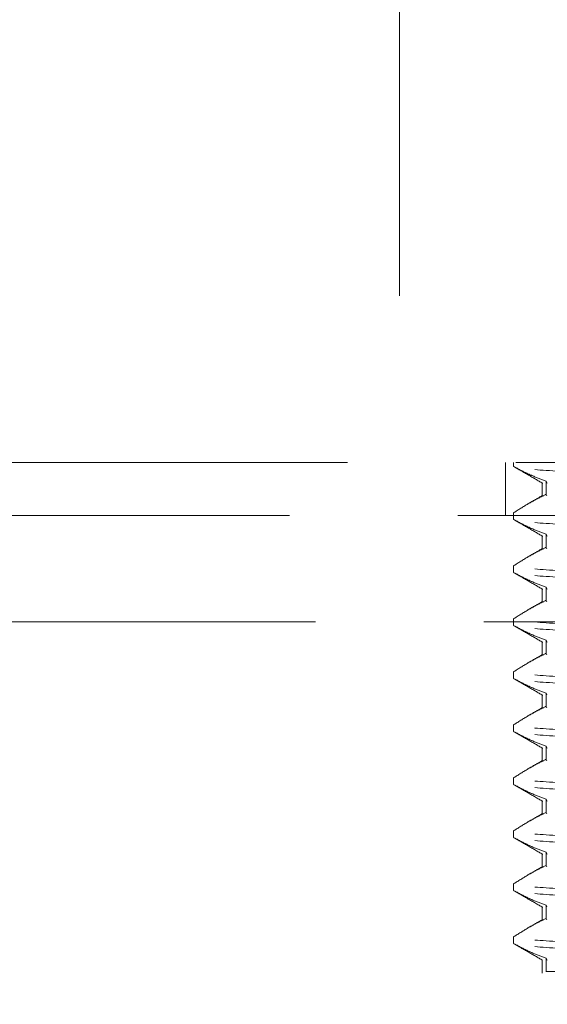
# Model space of a CAD drawing. Header units: millimetres. Extents: x 656 to 900, y 308 to 700.
# Tile 22 of 45: x 871.94 to 873.94, y 350.2 to 353.92. Entities that reach past the tile are written whole.
import ezdxf

# ---------------------------------------------------------------- set-up
doc = ezdxf.new("R2010")
doc.units = ezdxf.units.MM
doc.linetypes.add('HIDDEN', pattern=[1.905, 1.27, -0.635])

msp = doc.modelspace()

# ---------------------------------------------------------------- linework, layer by layer
at = {"color": 7, "linetype": 'HIDDEN', "lineweight": 18}
for p, q in [((873.3778, 354.1456), (873.3778, 352.2456)), ((871.9117, 352.2456), (878.1778, 352.2456)), ((873.7779, 352.0456), (873.7779, 352.2456)), ((873.8084, 352.2313), (873.8084, 352.2456)), ((873.9161, 352.1699), (873.9161, 352.1199)), ((873.9311, 352.176), (873.9311, 352.126)), ((873.9344, 352.168), (873.9311, 352.176)), ((873.9335, 352.12), (873.9311, 352.126)), ((878.6778, 352.0456), (871.4902, 352.0456)), ((873.8084, 352.0313), (873.8084, 352.0563)), ((873.9161, 351.9699), (873.9161, 351.9199)), ((873.9311, 351.976), (873.9311, 351.926)), ((873.9344, 351.968), (873.9311, 351.976)), ((873.9335, 351.92), (873.9311, 351.926)), ((873.8084, 351.8313), (873.8084, 351.8563)), ((873.9161, 351.7699), (873.9161, 351.7199)), ((873.9311, 351.776), (873.9311, 351.726)), ((873.9344, 351.768), (873.9311, 351.776)), ((873.9335, 351.72), (873.9311, 351.726)), ((878.7756, 351.6456), (870.78, 351.6456)), ((873.8084, 351.6313), (873.8084, 351.6563)), ((873.9161, 351.5699), (873.9161, 351.5199)), ((873.9311, 351.576), (873.9311, 351.526)), ((873.9344, 351.568), (873.9311, 351.576)), ((873.9335, 351.52), (873.9311, 351.526)), ((873.8084, 351.4313), (873.8084, 351.4563)), ((873.9311, 351.376), (873.9311, 351.326)), ((873.9335, 351.37), (873.9311, 351.376)), ((873.9161, 351.3699), (873.9161, 351.3199)), ((873.9335, 351.32), (873.9311, 351.326)), ((873.8084, 351.2313), (873.8084, 351.2563)), ((873.9161, 351.1699), (873.9161, 351.1199)), ((873.9311, 351.176), (873.9311, 351.126)), ((873.9344, 351.168), (873.9311, 351.176)), ((873.9335, 351.12), (873.9311, 351.126)), ((873.8084, 351.0313), (873.8084, 351.0563)), ((873.9161, 350.9699), (873.9161, 350.9199)), ((873.9311, 350.976), (873.9311, 350.926)), ((873.9344, 350.968), (873.9311, 350.976)), ((873.9335, 350.92), (873.9311, 350.926)), ((873.8084, 350.8313), (873.8084, 350.8563)), ((873.9161, 350.7699), (873.9161, 350.7199)), ((873.9311, 350.776), (873.9311, 350.726)), ((873.9344, 350.768), (873.9311, 350.776)), ((873.9335, 350.72), (873.9311, 350.726)), ((873.8084, 350.6313), (873.8084, 350.6563)), ((873.9161, 350.5699), (873.9161, 350.5199)), ((873.9311, 350.576), (873.9311, 350.526)), ((873.9335, 350.57), (873.9311, 350.576)), ((873.9335, 350.52), (873.9311, 350.526)), ((873.8084, 350.4313), (873.8084, 350.4563)), ((873.9161, 350.3699), (873.9161, 350.3199)), ((873.9311, 350.376), (873.9311, 350.326)), ((873.9343, 350.3681), (873.9311, 350.376)), ((873.9293, 350.3256), (873.9311, 350.326)), ((873.9293, 350.3256), (873.9303, 350.3256)), ((873.9311, 350.326), (873.9303, 350.3256)), ((873.9303, 350.3256), (874.3379, 350.3256))]:
    msp.add_line(p, q, dxfattribs=at)
at = {"color": 7, "linetype": 'Continuous', "lineweight": 25}
msp.add_arc((874.7778, 330.8992), 25, 96.32731, 245.16541, dxfattribs=at)
at = {"color": 7, "linetype": 'HIDDEN', "lineweight": 18}
msp.add_arc((874.7778, 330.8992), 24.6, 92.56286, 247.2618, dxfattribs=at)
for points, knots in [([(873.8084, 352.2313), (873.8198, 352.2252), (873.8427, 352.2128), (873.8835, 352.1934), (873.9132, 352.1826), (873.9311, 352.176)], [0, 0, 0, 0, 0.282643, 0.565293, 1, 1, 1, 1]), ([(875.1571, 352.1699), (875.101, 352.1718), (874.9259, 352.1777), (874.6037, 352.1881), (874.2423, 352.2006), (873.9632, 352.2131), (873.8301, 352.2235), (873.8136, 352.2294), (873.8084, 352.2313)], [0, 0, 0, 0, 0.095434, 0.297717, 0.5, 0.702283, 0.904566, 1, 1, 1, 1]), ([(873.8094, 352.2305), (873.8275, 352.2201), (873.8637, 352.1992), (873.8998, 352.1783), (873.9179, 352.1678)], [0, 0, 0, 0, 0.500036, 1, 1, 1, 1]), ([(873.9311, 352.126), (873.9196, 352.1204), (873.8966, 352.1093), (873.8555, 352.0864), (873.8263, 352.0678), (873.8084, 352.0563)], [0, 0, 0, 0, 0.278221, 0.556433, 1, 1, 1, 1]), ([(873.9178, 352.1219), (873.8997, 352.1115), (873.8815, 352.1009), (873.8633, 352.0904), (873.8632, 352.0903)], [0, 0, 0, 0, 0.993128, 1, 1, 1, 1]), ([(873.8084, 352.0313), (873.8198, 352.0252), (873.8427, 352.0128), (873.8835, 351.9934), (873.9132, 351.9826), (873.9311, 351.976)], [0, 0, 0, 0, 0.282643, 0.565293, 1, 1, 1, 1]), ([(875.1571, 351.9699), (875.101, 351.9718), (874.9259, 351.9777), (874.6037, 351.9881), (874.2423, 352.0006), (873.9632, 352.0131), (873.8301, 352.0235), (873.8136, 352.0294), (873.8084, 352.0313)], [0, 0, 0, 0, 0.095434, 0.297717, 0.5, 0.702283, 0.904566, 1, 1, 1, 1]), ([(873.8094, 352.0305), (873.8275, 352.0201), (873.8637, 351.9992), (873.8998, 351.9783), (873.9179, 351.9678)], [0, 0, 0, 0, 0.500036, 1, 1, 1, 1]), ([(873.9311, 351.926), (873.9196, 351.9204), (873.8966, 351.9093), (873.8555, 351.8864), (873.8263, 351.8678), (873.8084, 351.8563)], [0, 0, 0, 0, 0.278221, 0.556433, 1, 1, 1, 1]), ([(873.9178, 351.9219), (873.8997, 351.9115), (873.8815, 351.9009), (873.8633, 351.8904), (873.8632, 351.8903)], [0, 0, 0, 0, 0.993128, 1, 1, 1, 1]), ([(875.1571, 351.7949), (875.101, 351.7968), (874.9259, 351.8027), (874.6037, 351.8131), (874.2423, 351.8256), (873.9632, 351.8381), (873.8301, 351.8485), (873.8136, 351.8544), (873.8084, 351.8563)], [0, 0, 0, 0, 0.095434, 0.297717, 0.5, 0.702283, 0.904566, 1, 1, 1, 1]), ([(873.8084, 351.8313), (873.8198, 351.8252), (873.8427, 351.8128), (873.8835, 351.7934), (873.9132, 351.7826), (873.9311, 351.776)], [0, 0, 0, 0, 0.282643, 0.565293, 1, 1, 1, 1]), ([(875.1571, 351.7699), (875.101, 351.7718), (874.9259, 351.7777), (874.6037, 351.7881), (874.2423, 351.8006), (873.9632, 351.8131), (873.8301, 351.8235), (873.8136, 351.8294), (873.8084, 351.8313)], [0, 0, 0, 0, 0.095434, 0.297717, 0.5, 0.702283, 0.904566, 1, 1, 1, 1]), ([(873.8094, 351.8305), (873.8275, 351.8201), (873.8637, 351.7992), (873.8998, 351.7783), (873.9179, 351.7678)], [0, 0, 0, 0, 0.500036, 1, 1, 1, 1]), ([(873.9311, 351.726), (873.9196, 351.7204), (873.8966, 351.7093), (873.8555, 351.6864), (873.8263, 351.6678), (873.8084, 351.6563)], [0, 0, 0, 0, 0.278221, 0.556433, 1, 1, 1, 1]), ([(873.9178, 351.7219), (873.8997, 351.7115), (873.8815, 351.7009), (873.8633, 351.6904), (873.8632, 351.6903)], [0, 0, 0, 0, 0.993128, 1, 1, 1, 1]), ([(875.1571, 351.5949), (875.101, 351.5968), (874.9259, 351.6027), (874.6037, 351.6131), (874.2423, 351.6256), (873.9632, 351.6381), (873.8301, 351.6485), (873.8136, 351.6544), (873.8084, 351.6563)], [0, 0, 0, 0, 0.095434, 0.297717, 0.5, 0.702283, 0.904566, 1, 1, 1, 1]), ([(873.8084, 351.6313), (873.8198, 351.6252), (873.8427, 351.6128), (873.8835, 351.5934), (873.9132, 351.5826), (873.9311, 351.576)], [0, 0, 0, 0, 0.282643, 0.565293, 1, 1, 1, 1]), ([(875.1571, 351.5699), (875.101, 351.5718), (874.9259, 351.5777), (874.6037, 351.5881), (874.2423, 351.6006), (873.9632, 351.6131), (873.8301, 351.6235), (873.8136, 351.6294), (873.8084, 351.6313)], [0, 0, 0, 0, 0.095434, 0.297717, 0.5, 0.702283, 0.904566, 1, 1, 1, 1]), ([(873.8094, 351.6305), (873.8275, 351.6201), (873.8637, 351.5992), (873.8998, 351.5783), (873.9179, 351.5678)], [0, 0, 0, 0, 0.5000359, 1, 1, 1, 1]), ([(873.9311, 351.526), (873.9196, 351.5204), (873.8966, 351.5093), (873.8555, 351.4864), (873.8263, 351.4678), (873.8084, 351.4563)], [0, 0, 0, 0, 0.278221, 0.556433, 1, 1, 1, 1]), ([(873.9178, 351.5219), (873.8997, 351.5115), (873.8815, 351.5009), (873.8633, 351.4904), (873.8632, 351.4903)], [0, 0, 0, 0, 0.993128, 1, 1, 1, 1]), ([(875.1571, 351.3949), (875.101, 351.3968), (874.9259, 351.4027), (874.6037, 351.4131), (874.2423, 351.4256), (873.9632, 351.4381), (873.8301, 351.4485), (873.8136, 351.4544), (873.8084, 351.4563)], [0, 0, 0, 0, 0.095434, 0.297717, 0.5, 0.702283, 0.904566, 1, 1, 1, 1]), ([(873.8084, 351.4313), (873.8198, 351.4252), (873.8427, 351.4128), (873.8835, 351.3934), (873.9132, 351.3826), (873.9311, 351.376)], [0, 0, 0, 0, 0.282643, 0.565293, 1, 1, 1, 1]), ([(875.1571, 351.3699), (875.101, 351.3718), (874.9259, 351.3777), (874.6037, 351.3881), (874.2423, 351.4006), (873.9632, 351.4131), (873.8301, 351.4235), (873.8136, 351.4294), (873.8084, 351.4313)], [0, 0, 0, 0, 0.095434, 0.297717, 0.5, 0.702283, 0.904566, 1, 1, 1, 1]), ([(873.8094, 351.4305), (873.8275, 351.4201), (873.8637, 351.3992), (873.8998, 351.3783), (873.9179, 351.3678)], [0, 0, 0, 0, 0.500036, 1, 1, 1, 1]), ([(873.9311, 351.326), (873.9196, 351.3204), (873.8966, 351.3093), (873.8555, 351.2864), (873.8263, 351.2678), (873.8084, 351.2563)], [0, 0, 0, 0, 0.278221, 0.556433, 1, 1, 1, 1]), ([(873.9178, 351.3219), (873.8997, 351.3115), (873.8815, 351.3009), (873.8633, 351.2904), (873.8632, 351.2903)], [0, 0, 0, 0, 0.993128, 1, 1, 1, 1]), ([(875.1571, 351.1949), (875.101, 351.1968), (874.9259, 351.2027), (874.6037, 351.2131), (874.2423, 351.2256), (873.9632, 351.2381), (873.8301, 351.2485), (873.8136, 351.2544), (873.8084, 351.2563)], [0, 0, 0, 0, 0.095434, 0.297717, 0.5, 0.702283, 0.904566, 1, 1, 1, 1]), ([(873.8084, 351.2313), (873.8198, 351.2252), (873.8427, 351.2128), (873.8835, 351.1934), (873.9132, 351.1826), (873.9311, 351.176)], [0, 0, 0, 0, 0.282643, 0.565293, 1, 1, 1, 1]), ([(875.1571, 351.1699), (875.101, 351.1718), (874.9259, 351.1777), (874.6037, 351.1881), (874.2423, 351.2006), (873.9632, 351.2131), (873.8301, 351.2235), (873.8136, 351.2294), (873.8084, 351.2313)], [0, 0, 0, 0, 0.095434, 0.297717, 0.5, 0.702283, 0.904566, 1, 1, 1, 1]), ([(873.8094, 351.2305), (873.8275, 351.2201), (873.8637, 351.1992), (873.8998, 351.1783), (873.9179, 351.1678)], [0, 0, 0, 0, 0.500036, 1, 1, 1, 1]), ([(873.9311, 351.126), (873.9196, 351.1204), (873.8966, 351.1093), (873.8555, 351.0864), (873.8263, 351.0678), (873.8084, 351.0563)], [0, 0, 0, 0, 0.2782208, 0.5564334, 1, 1, 1, 1]), ([(873.9178, 351.1219), (873.8997, 351.1115), (873.8815, 351.1009), (873.8633, 351.0904), (873.8632, 351.0903)], [0, 0, 0, 0, 0.9931284, 1, 1, 1, 1]), ([(875.1571, 350.9949), (875.101, 350.9968), (874.9259, 351.0027), (874.6037, 351.0131), (874.2423, 351.0256), (873.9632, 351.0381), (873.8301, 351.0485), (873.8136, 351.0544), (873.8084, 351.0563)], [0, 0, 0, 0, 0.095434, 0.297717, 0.5, 0.702283, 0.904566, 1, 1, 1, 1]), ([(873.8084, 351.0313), (873.8198, 351.0252), (873.8427, 351.0128), (873.8835, 350.9934), (873.9132, 350.9826), (873.9311, 350.976)], [0, 0, 0, 0, 0.282643, 0.565293, 1, 1, 1, 1]), ([(875.1571, 350.9699), (875.101, 350.9718), (874.9259, 350.9777), (874.6037, 350.9881), (874.2423, 351.0006), (873.9632, 351.0131), (873.8301, 351.0235), (873.8136, 351.0294), (873.8084, 351.0313)], [0, 0, 0, 0, 0.095434, 0.297717, 0.5, 0.702283, 0.904566, 1, 1, 1, 1]), ([(873.8094, 351.0305), (873.8275, 351.0201), (873.8637, 350.9992), (873.8998, 350.9783), (873.9179, 350.9678)], [0, 0, 0, 0, 0.500036, 1, 1, 1, 1]), ([(873.9311, 350.926), (873.9196, 350.9204), (873.8966, 350.9093), (873.8555, 350.8864), (873.8263, 350.8678), (873.8084, 350.8563)], [0, 0, 0, 0, 0.278221, 0.556433, 1, 1, 1, 1]), ([(873.9178, 350.9219), (873.8997, 350.9115), (873.8815, 350.9009), (873.8633, 350.8904), (873.8632, 350.8903)], [0, 0, 0, 0, 0.993128, 1, 1, 1, 1]), ([(875.1571, 350.7949), (875.101, 350.7968), (874.9259, 350.8027), (874.6037, 350.8131), (874.2423, 350.8256), (873.9632, 350.8381), (873.8301, 350.8485), (873.8136, 350.8544), (873.8084, 350.8563)], [0, 0, 0, 0, 0.095434, 0.297717, 0.5, 0.702283, 0.904566, 1, 1, 1, 1]), ([(873.8084, 350.8313), (873.8198, 350.8252), (873.8427, 350.8128), (873.8835, 350.7934), (873.9132, 350.7826), (873.9311, 350.776)], [0, 0, 0, 0, 0.282643, 0.565293, 1, 1, 1, 1]), ([(875.1571, 350.7699), (875.101, 350.7718), (874.9259, 350.7777), (874.6037, 350.7881), (874.2423, 350.8006), (873.9632, 350.8131), (873.8301, 350.8235), (873.8136, 350.8294), (873.8084, 350.8313)], [0, 0, 0, 0, 0.095434, 0.297717, 0.5, 0.702283, 0.904566, 1, 1, 1, 1]), ([(873.8094, 350.8305), (873.8275, 350.8201), (873.8637, 350.7992), (873.8998, 350.7783), (873.9179, 350.7678)], [0, 0, 0, 0, 0.500036, 1, 1, 1, 1]), ([(873.9311, 350.726), (873.9196, 350.7204), (873.8966, 350.7093), (873.8555, 350.6864), (873.8263, 350.6678), (873.8084, 350.6563)], [0, 0, 0, 0, 0.278221, 0.556433, 1, 1, 1, 1]), ([(873.9178, 350.7219), (873.8997, 350.7115), (873.8815, 350.7009), (873.8633, 350.6904), (873.8632, 350.6903)], [0, 0, 0, 0, 0.993128, 1, 1, 1, 1]), ([(875.1571, 350.5949), (875.101, 350.5968), (874.9259, 350.6027), (874.6037, 350.6131), (874.2423, 350.6256), (873.9632, 350.6381), (873.8301, 350.6485), (873.8136, 350.6544), (873.8084, 350.6563)], [0, 0, 0, 0, 0.095434, 0.297717, 0.5, 0.702283, 0.904566, 1, 1, 1, 1]), ([(873.8084, 350.6313), (873.8198, 350.6252), (873.8427, 350.6128), (873.8835, 350.5934), (873.9132, 350.5826), (873.9311, 350.576)], [0, 0, 0, 0, 0.282643, 0.565293, 1, 1, 1, 1]), ([(875.1571, 350.5699), (875.101, 350.5718), (874.9259, 350.5777), (874.6037, 350.5881), (874.2423, 350.6006), (873.9632, 350.6131), (873.8301, 350.6235), (873.8136, 350.6294), (873.8084, 350.6313)], [0, 0, 0, 0, 0.095434, 0.297717, 0.5, 0.702283, 0.904566, 1, 1, 1, 1]), ([(873.8094, 350.6305), (873.8275, 350.6201), (873.8637, 350.5992), (873.8998, 350.5783), (873.9179, 350.5678)], [0, 0, 0, 0, 0.500036, 1, 1, 1, 1]), ([(873.9311, 350.526), (873.9196, 350.5204), (873.8966, 350.5093), (873.8555, 350.4864), (873.8263, 350.4678), (873.8084, 350.4563)], [0, 0, 0, 0, 0.278221, 0.556433, 1, 1, 1, 1]), ([(873.9178, 350.5219), (873.8997, 350.5115), (873.8815, 350.5009), (873.8633, 350.4904), (873.8632, 350.4903)], [0, 0, 0, 0, 0.993128, 1, 1, 1, 1]), ([(875.1571, 350.3949), (875.101, 350.3968), (874.9259, 350.4027), (874.6037, 350.4131), (874.2423, 350.4256), (873.9632, 350.4381), (873.8301, 350.4485), (873.8136, 350.4544), (873.8084, 350.4563)], [0, 0, 0, 0, 0.095434, 0.297717, 0.5, 0.702283, 0.904566, 1, 1, 1, 1]), ([(873.8084, 350.4313), (873.8198, 350.4252), (873.8427, 350.4128), (873.8835, 350.3934), (873.9132, 350.3826), (873.9311, 350.376)], [0, 0, 0, 0, 0.282643, 0.565293, 1, 1, 1, 1]), ([(875.1571, 350.3699), (875.101, 350.3718), (874.9259, 350.3777), (874.6037, 350.3881), (874.2423, 350.4006), (873.9632, 350.4131), (873.8301, 350.4235), (873.8136, 350.4294), (873.8084, 350.4313)], [0, 0, 0, 0, 0.095434, 0.297717, 0.5, 0.702283, 0.904566, 1, 1, 1, 1]), ([(873.8093, 350.4306), (873.8274, 350.4202), (873.8635, 350.3993), (873.8997, 350.3784), (873.9177, 350.3679)], [0, 0, 0, 0, 0.500038, 1, 1, 1, 1])]:
    msp.add_open_spline(points, degree=3, knots=knots, dxfattribs=at)

doc.saveas('drawing.dxf')
